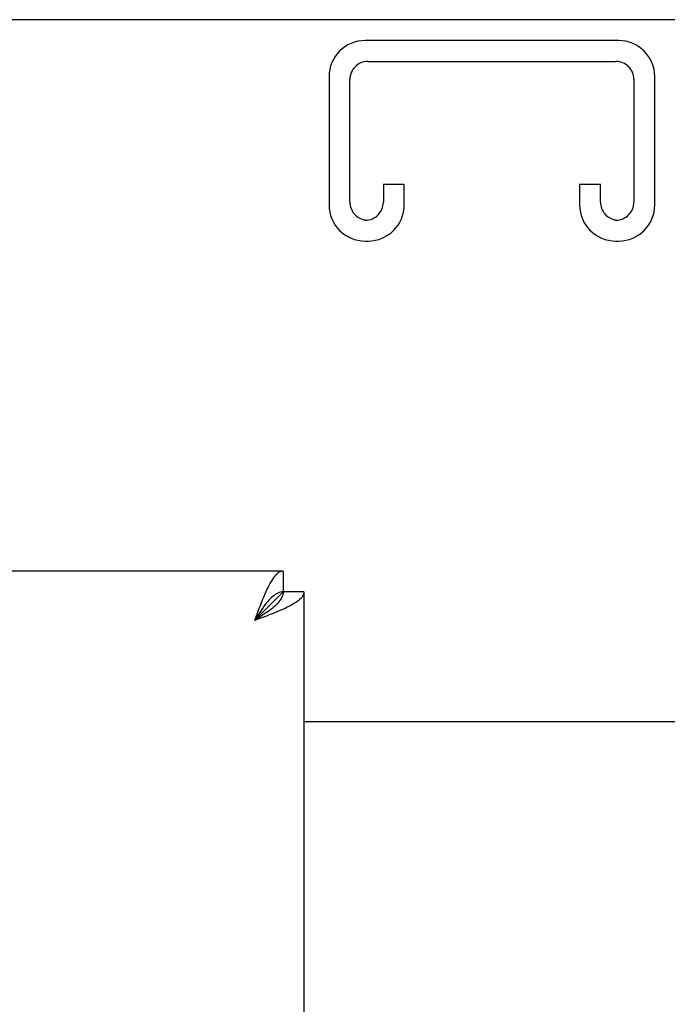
# Model space of a CAD drawing. Header units: inches. Extents: x 0 to 235, y 0 to 152.
# Tile 55 of 93: x 73.96 to 77.19, y 106.27 to 111.19. Entities that reach past the tile are written whole.
import ezdxf

# ---------------------------------------------------------------- set-up
doc = ezdxf.new("R2010")
doc.units = ezdxf.units.IN
doc.header["$LTSCALE"] = 12.916347
doc.header["$MEASUREMENT"] = 0
doc.linetypes.add('HIDDEN', pattern=[0.2, 0.1, -0.1])
doc.layers.get('0').update_dxf_attribs({"linetype": 'CONTINUOUS'})
doc.layers.add('DEFAULT_2', color=8, linetype='HIDDEN')

msp = doc.modelspace()

# ---------------------------------------------------------------- linework, layer by layer
at = {"color": 3, "linetype": 'Continuous'}
for p, q in [((100.2603, 111.1856), (52.3643, 111.1856)), ((75.2708, 108.4356), (52.6663, 108.4356)), ((75.3748, 108.3316), (75.3748, 46.0396)), ((75.158, 108.2), (75.1283, 108.1891)), ((75.3748, 107.6856), (77.2498, 107.6856))]:
    msp.add_line(p, q, dxfattribs=at)
at = {"color": 7, "linetype": 'Continuous'}
for p, q in [((75.2708, 108.4356), (75.2708, 108.3316)), ((75.2708, 108.3316), (75.1283, 108.1891)), ((75.3748, 108.3316), (75.2708, 108.3316))]:
    msp.add_line(p, q, dxfattribs=at)
at = {"color": 3, "linetype": 'Continuous'}
for points in [[(75.2708, 108.4356), (75.2653, 108.4351), (75.2598, 108.4338), (75.2543, 108.4315), (75.2488, 108.4284), (75.2434, 108.4244), (75.2379, 108.4195), (75.2324, 108.4138), (75.2269, 108.4073), (75.2214, 108.4), (75.216, 108.3919), (75.2105, 108.3831), (75.205, 108.3736), (75.1995, 108.3634), (75.1941, 108.3525), (75.1886, 108.3411)], [(75.1886, 108.3411), (75.1831, 108.3291), (75.1776, 108.3166), (75.1721, 108.3036), (75.1666, 108.2902), (75.1612, 108.2765), (75.1557, 108.2624), (75.1502, 108.2481), (75.1447, 108.2335), (75.1392, 108.2188), (75.1283, 108.1891)], [(75.3748, 108.3316), (75.3743, 108.3261), (75.373, 108.3206), (75.3707, 108.3151), (75.3676, 108.3096), (75.3636, 108.3042), (75.3588, 108.2987), (75.3531, 108.2932), (75.3465, 108.2877), (75.3392, 108.2822), (75.3312, 108.2768), (75.3223, 108.2713), (75.3128, 108.2658), (75.3026, 108.2603), (75.2917, 108.2548), (75.2803, 108.2493)], [(75.2803, 108.2493), (75.2683, 108.2439), (75.2558, 108.2384), (75.2428, 108.2329), (75.2294, 108.2274), (75.2157, 108.2219), (75.2016, 108.2165), (75.1873, 108.211), (75.1727, 108.2055), (75.158, 108.2)]]:
    msp.add_lwpolyline(points, dxfattribs=at)
at = {"color": 7, "linetype": 'Continuous'}
for points in [[(75.2708, 108.3316), (75.2704, 108.3251), (75.2693, 108.3186), (75.2675, 108.3121), (75.265, 108.3057), (75.2618, 108.2992), (75.2579, 108.2927), (75.2533, 108.2862), (75.2482, 108.2797), (75.2424, 108.2733), (75.236, 108.2668), (75.229, 108.2603), (75.2216, 108.2538), (75.2137, 108.2474), (75.2053, 108.2409), (75.1966, 108.2344), (75.1875, 108.2279), (75.1781, 108.2214), (75.1684, 108.215), (75.1586, 108.2085), (75.1486, 108.202), (75.1384, 108.1955), (75.1283, 108.1891)], [(75.2708, 108.3316), (75.2643, 108.3312), (75.2578, 108.3301), (75.2513, 108.3283), (75.2449, 108.3258), (75.2384, 108.3226), (75.2319, 108.3187), (75.2254, 108.3141), (75.219, 108.3089), (75.2125, 108.3031), (75.206, 108.2968), (75.1995, 108.2898), (75.1931, 108.2824), (75.1866, 108.2745), (75.1801, 108.2661), (75.1736, 108.2574), (75.1671, 108.2483), (75.1607, 108.2389), (75.1542, 108.2292), (75.1477, 108.2193), (75.1412, 108.2093), (75.1348, 108.1992), (75.1283, 108.1891)]]:
    msp.add_lwpolyline(points, dxfattribs=at)
at = {"layer": 'DEFAULT_2', "color": 8, "linetype": 'HIDDEN'}
for p, q in [((76.9448, 111.0816), (75.6798, 111.0816)), ((75.6938, 110.9776), (76.9308, 110.9776)), ((75.4998, 110.9016), (75.4998, 110.2616)), ((77.1248, 110.2616), (77.1248, 110.9016)), ((75.6038, 110.2756), (75.6038, 110.8876)), ((77.0208, 110.8876), (77.0208, 110.2756)), ((75.7708, 110.3628), (75.7708, 110.2756)), ((75.8748, 110.3628), (75.7708, 110.3628)), ((75.8748, 110.2616), (75.8748, 110.3628)), ((76.7498, 110.3628), (76.7498, 110.2616)), ((76.8538, 110.3628), (76.7498, 110.3628)), ((76.8538, 110.2756), (76.8538, 110.3628)), ((75.6798, 110.0816), (75.6948, 110.0816)), ((76.9298, 110.0816), (76.9448, 110.0816))]:
    msp.add_line(p, q, dxfattribs=at)
for centre, radius, start, end in [((75.6798, 110.9016), 0.18, 90, 180), ((76.9448, 110.9016), 0.18, 0, 90), ((75.6938, 110.8876), 0.09, 90, 180), ((76.9308, 110.8876), 0.09, 0, 90), ((75.6798, 110.2616), 0.18, 180, 270), ((75.6938, 110.2756), 0.09, 180, 261.7808), ((75.6808, 110.2756), 0.09, 270, 360), ((75.6948, 110.2616), 0.18, 270, 360), ((76.9298, 110.2616), 0.18, 180, 270), ((76.9438, 110.2756), 0.09, 180, 261.7808), ((76.9308, 110.2756), 0.09, 270, 360), ((76.9448, 110.2616), 0.18, 270, 360)]:
    msp.add_arc(centre, radius, start, end, dxfattribs=at)

doc.saveas('drawing.dxf')
